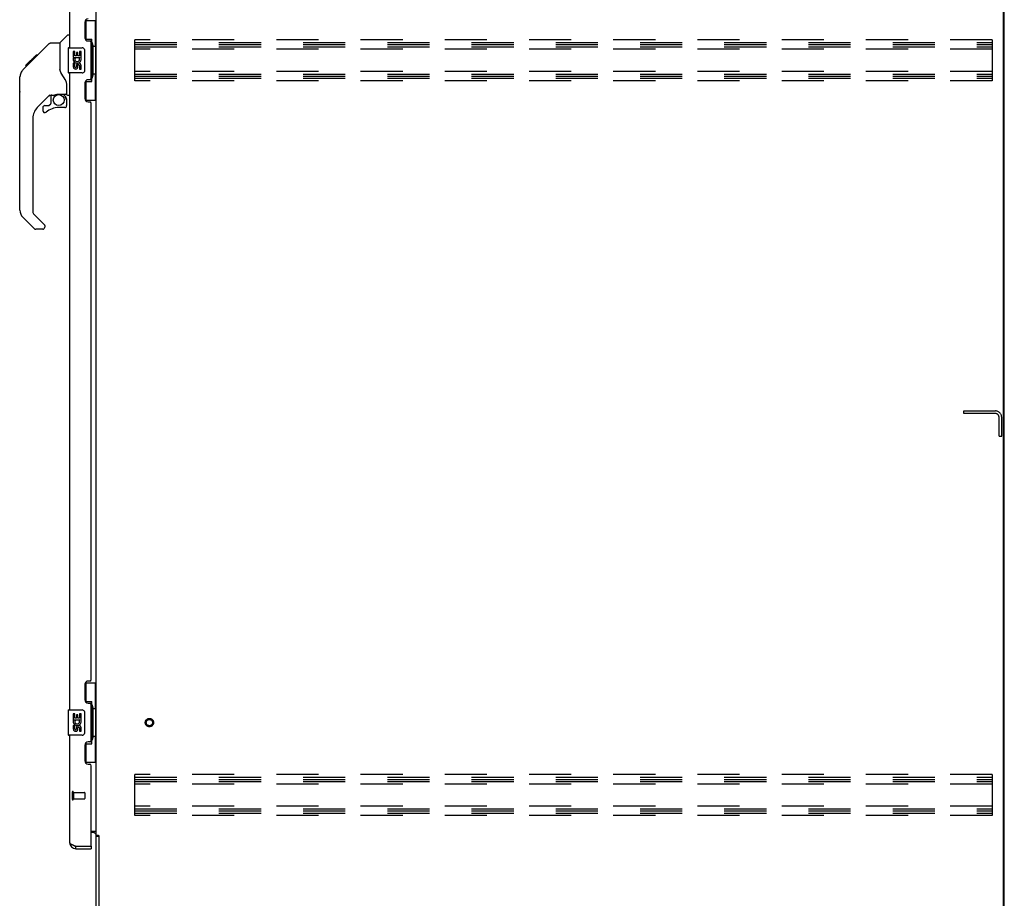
# Model space of a CAD drawing. Header units: inches. Extents: x 0 to 304, y 0 to 196.
# Tile 13 of 19: x 150 to 189, y 67 to 102. Entities that reach past the tile are written whole.
import ezdxf

# ---------------------------------------------------------------- set-up
doc = ezdxf.new("R2010")
doc.units = ezdxf.units.IN
doc.header["$LTSCALE"] = 16.696429
doc.header["$MEASUREMENT"] = 0
doc.linetypes.add('HIDDEN', pattern=[0.2, 0.1, -0.1])
doc.layers.get('0').update_dxf_attribs({"linetype": 'CONTINUOUS'})
doc.layers.add('02___PRT_ALL_AXES', color=7, linetype='CONTINUOUS')
doc.layers.add('DEFAULT_2', color=8, linetype='HIDDEN')

msp = doc.modelspace()

# ---------------------------------------------------------------- linework, layer by layer
at = {"color": 3, "linetype": 'Continuous'}
for p, q in [((189.414, 134.532), (189.414, 62.865)), ((153.466, 69.991), (153.466, 131.406)), ((152.408, 126.449), (152.408, 101.199)), ((153.012, 102.216), (153.012, 101.596)), ((153.142, 101.466), (153.202, 101.466)), ((153.262, 99.991), (153.262, 101.406)), ((152.408, 100.199), (152.408, 74.949)), ((153.012, 99.801), (153.012, 99.181)), ((153.202, 99.931), (153.142, 99.931)), ((153.142, 99.051), (153.202, 99.051)), ((153.262, 76.156), (153.262, 98.991)), ((153.012, 75.966), (153.012, 75.346)), ((153.202, 76.096), (153.142, 76.096)), ((153.142, 75.216), (153.202, 75.216)), ((153.262, 73.741), (153.262, 75.156)), ((152.408, 73.949), (152.408, 69.695)), ((153.012, 73.551), (153.012, 72.931)), ((153.202, 73.681), (153.142, 73.681)), ((153.142, 72.801), (153.202, 72.801)), ((153.262, 69.573), (153.262, 72.741)), ((153.262, 70.147), (153.466, 70.147)), ((153.323, 70.095), (153.262, 70.095)), ((153.466, 69.991), (153.54, 69.991)), ((153.466, 62.945), (153.466, 69.952)), ((153.556, 69.972), (153.558, 69.968)), ((153.57, 69.95), (153.57, 62.907)), ((152.654, 69.553), (153.242, 69.553)), ((152.654, 69.449), (153.262, 69.449))]:
    msp.add_line(p, q, dxfattribs=at)
at = {"color": 7, "linetype": 'Continuous'}
for p, q in [((189.466, 62.803), (189.466, 134.595)), ((153.025, 102.274), (153.466, 102.274)), ((153.062, 101.494), (153.062, 102.274)), ((153.427, 101.249), (153.427, 102.274)), ((152.02, 101.393), (152.317, 101.691)), ((152.408, 101.703), (152.345, 101.703)), ((153.062, 101.539), (153.289, 101.539)), ((153.289, 99.859), (153.289, 101.539)), ((150.973, 100.74), (151.597, 101.365)), ((151.653, 101.388), (152.014, 101.388)), ((152.014, 101.388), (152.014, 100.283)), ((152.348, 101.184), (152.348, 100.214)), ((152.363, 101.199), (152.903, 101.199)), ((153.326, 101.299), (153.326, 101.279)), ((153.326, 101.249), (153.326, 100.149)), ((153.448, 101.249), (153.326, 101.249)), ((153.448, 100.149), (153.448, 101.249)), ((150.664, 100.499), (151.074, 100.908)), ((150.832, 100.6), (150.965, 100.733)), ((150.981, 100.748), (150.914, 100.748)), ((150.973, 100.74), (150.937, 100.705)), ((151.057, 100.825), (150.991, 100.825)), ((151.074, 100.908), (151.076, 100.91)), ((151.074, 100.909), (151.141, 100.909)), ((151.141, 100.908), (151.074, 100.908)), ((151.076, 100.91), (151.143, 100.91)), ((153.003, 101.099), (153.003, 100.299)), ((150.554, 100.321), (150.833, 100.599)), ((150.66, 100.494), (150.663, 100.498)), ((150.66, 100.494), (150.727, 100.494)), ((150.663, 100.498), (150.73, 100.498)), ((150.731, 100.499), (150.664, 100.499)), ((150.812, 100.58), (150.746, 100.58)), ((150.899, 100.666), (150.832, 100.666)), ((150.859, 100.626), (150.833, 100.599)), ((150.893, 100.66), (150.859, 100.626)), ((150.937, 100.705), (150.893, 100.66)), ((152.034, 100.29), (152.014, 100.346)), ((150.427, 99.461), (150.427, 100.047)), ((150.439, 94.759), (150.439, 100.043)), ((152.063, 100.223), (152.034, 100.29)), ((152.903, 100.199), (152.363, 100.199)), ((153.448, 100.149), (153.326, 100.149)), ((153.326, 100.118), (153.326, 100.098)), ((153.427, 99.124), (153.427, 100.149)), ((152.29, 99.36), (152.29, 99.767)), ((153.062, 99.124), (153.062, 99.904)), ((153.062, 99.859), (153.289, 99.859)), ((151.625, 99.326), (151.124, 98.824)), ((151.66, 99.316), (151.66, 98.989)), ((151.702, 99.321), (151.79, 99.321)), ((151.967, 99.362), (151.975, 99.362)), ((151.975, 99.362), (152.27, 99.362)), ((152.152, 99.362), (152.232, 99.282)), ((152.224, 99.275), (152.218, 99.268)), ((152.329, 99.321), (152.408, 99.321)), ((151.345, 98.827), (151.345, 98.707)), ((151.423, 98.905), (151.576, 98.905)), ((151.584, 98.909), (151.656, 98.981)), ((152.211, 98.827), (151.975, 98.827)), ((152.27, 99.143), (152.29, 99.143)), ((152.29, 98.905), (152.29, 99.143)), ((153.025, 99.124), (153.466, 99.124)), ((150.951, 98.407), (150.951, 94.674)), ((151.007, 94.029), (150.555, 94.481)), ((150.974, 94.618), (151.41, 94.183)), ((151.423, 94.149), (151.423, 94.084)), ((151.345, 94.006), (151.062, 94.006)), ((153.025, 76.024), (153.466, 76.024)), ((153.062, 75.244), (153.062, 76.024)), ((153.427, 74.999), (153.427, 76.024)), ((153.062, 75.289), (153.289, 75.289)), ((153.289, 73.609), (153.289, 75.289)), ((153.326, 75.049), (153.326, 75.029)), ((153.448, 74.999), (153.326, 74.999)), ((153.326, 74.999), (153.326, 73.899)), ((153.448, 73.899), (153.448, 74.999)), ((152.348, 74.934), (152.348, 73.964)), ((152.363, 74.949), (152.903, 74.949)), ((153.003, 74.849), (153.003, 74.049)), ((152.903, 73.949), (152.363, 73.949)), ((153.448, 73.899), (153.326, 73.899)), ((153.326, 73.868), (153.326, 73.848)), ((153.427, 72.874), (153.427, 73.899)), ((153.062, 72.874), (153.062, 73.654)), ((153.062, 73.609), (153.289, 73.609)), ((153.025, 72.874), (153.466, 72.874)), ((153.57, 69.939), (153.466, 69.939)), ((152.654, 69.449), (152.654, 69.553)), ((153.242, 69.553), (153.262, 69.553)), ((153.262, 69.553), (153.262, 69.449))]:
    msp.add_line(p, q, dxfattribs=at)
for points in [[(153.253, 101.438), (153.255, 101.441), (153.26, 101.45), (153.265, 101.457), (153.269, 101.465), (153.273, 101.472), (153.277, 101.478), (153.28, 101.484), (153.282, 101.49), (153.284, 101.495), (153.286, 101.5), (153.287, 101.504), (153.288, 101.508), (153.289, 101.512), (153.289, 101.515)], [(151.597, 101.365), (151.605, 101.371), (151.613, 101.377), (151.623, 101.382), (151.632, 101.385), (151.643, 101.387), (151.653, 101.388)], [(152.996, 101.135), (152.998, 101.129), (153, 101.123), (153.001, 101.117), (153.002, 101.111), (153.002, 101.105), (153.003, 101.099)], [(150.554, 100.321), (150.535, 100.3), (150.51, 100.268), (150.488, 100.232), (150.469, 100.195), (150.455, 100.155), (150.446, 100.114), (150.44, 100.073), (150.439, 100.043)], [(152.236, 99.938), (152.188, 100.008), (152.139, 100.085), (152.098, 100.155), (152.063, 100.223)], [(153.003, 100.299), (153.002, 100.292), (153.002, 100.286), (153.001, 100.28), (153, 100.274), (152.998, 100.268), (152.996, 100.262)], [(153.289, 99.882), (153.289, 99.886), (153.288, 99.889), (153.287, 99.893), (153.286, 99.898), (153.284, 99.902), (153.282, 99.908), (153.28, 99.913), (153.277, 99.919), (153.273, 99.926), (153.269, 99.932), (153.265, 99.94), (153.26, 99.948), (153.255, 99.956), (153.253, 99.96)], [(152.29, 99.767), (152.289, 99.79), (152.284, 99.825), (152.275, 99.859), (152.263, 99.891), (152.247, 99.921), (152.236, 99.938)], [(151.79, 99.321), (151.798, 99.321), (151.807, 99.323), (151.816, 99.326), (151.828, 99.33), (151.841, 99.335), (151.856, 99.34), (151.873, 99.346), (151.89, 99.351), (151.909, 99.355), (151.929, 99.359), (151.948, 99.361), (151.967, 99.362)], [(152.27, 99.143), (152.269, 99.157), (152.267, 99.171), (152.265, 99.184), (152.261, 99.198), (152.256, 99.211), (152.25, 99.223), (152.243, 99.236), (152.236, 99.247), (152.227, 99.258), (152.218, 99.268)], [(152.232, 99.282), (152.232, 99.282), (152.231, 99.282), (152.23, 99.281), (152.229, 99.28), (152.228, 99.278), (152.224, 99.275)], [(153.253, 75.188), (153.255, 75.191), (153.26, 75.2), (153.265, 75.207), (153.269, 75.215), (153.273, 75.222), (153.277, 75.228), (153.28, 75.234), (153.282, 75.24), (153.284, 75.245), (153.286, 75.25), (153.287, 75.254), (153.288, 75.258), (153.289, 75.262), (153.289, 75.265)], [(152.996, 74.885), (152.998, 74.879), (153, 74.873), (153.001, 74.867), (153.002, 74.861), (153.002, 74.855), (153.003, 74.849)], [(153.003, 74.049), (153.002, 74.042), (153.002, 74.036), (153.001, 74.03), (153, 74.024), (152.998, 74.018), (152.996, 74.012)], [(153.289, 73.632), (153.289, 73.636), (153.288, 73.639), (153.287, 73.643), (153.286, 73.648), (153.284, 73.652), (153.282, 73.658), (153.28, 73.663), (153.277, 73.669), (153.273, 73.676), (153.269, 73.682), (153.265, 73.69), (153.26, 73.698), (153.255, 73.706), (153.253, 73.71)]]:
    msp.add_lwpolyline(points, dxfattribs=at)
at = {"color": 3, "linetype": 'Continuous'}
for points in [[(153.54, 69.991), (153.542, 69.99), (153.544, 69.988), (153.546, 69.986), (153.547, 69.985), (153.549, 69.983), (153.55, 69.982), (153.551, 69.981), (153.552, 69.979), (153.553, 69.978), (153.554, 69.976), (153.555, 69.975), (153.555, 69.974), (153.556, 69.972)], [(153.558, 69.968), (153.559, 69.967), (153.56, 69.965), (153.561, 69.963), (153.562, 69.962), (153.563, 69.96), (153.564, 69.958), (153.566, 69.956), (153.567, 69.954), (153.568, 69.953), (153.57, 69.95)], [(152.408, 69.695), (152.408, 69.689), (152.41, 69.683), (152.412, 69.677), (152.416, 69.671), (152.421, 69.665), (152.427, 69.659), (152.433, 69.654), (152.441, 69.648), (152.449, 69.642), (152.459, 69.636), (152.469, 69.63), (152.48, 69.624), (152.492, 69.618), (152.504, 69.612), (152.517, 69.606), (152.531, 69.6), (152.545, 69.594), (152.56, 69.588)], [(152.56, 69.588), (152.575, 69.582), (152.59, 69.576), (152.606, 69.57), (152.622, 69.564), (152.654, 69.553)]]:
    msp.add_lwpolyline(points, dxfattribs=at)
at = {"color": 7, "linetype": 'Continuous'}
msp.add_circle((151.975, 99.122), 0.217, dxfattribs=at)
at = {"color": 3, "linetype": 'Continuous'}
for centre, radius, start, end in [((153.142, 102.216), 0.13, 90, 180), ((153.142, 101.596), 0.13, 180, 270), ((153.202, 101.406), 0.06, 0, 90), ((153.202, 99.991), 0.06, 270, 360), ((153.142, 99.801), 0.13, 90, 180), ((153.142, 99.181), 0.13, 180, 270), ((153.202, 98.991), 0.06, 0, 90), ((153.202, 76.156), 0.06, 270, 360), ((153.142, 75.966), 0.13, 90, 180), ((153.142, 75.346), 0.13, 180, 270), ((153.202, 75.156), 0.06, 0, 90), ((153.142, 73.551), 0.13, 90, 180), ((153.202, 73.741), 0.06, 270, 360), ((153.142, 72.931), 0.13, 180, 270), ((153.202, 72.741), 0.06, 0, 90), ((153.323, 69.952), 0.142, 0, 90), ((152.654, 69.695), 0.246, 180, 270), ((153.242, 69.573), 0.02, 270, 360)]:
    msp.add_arc(centre, radius, start, end, dxfattribs=at)
at = {"color": 7, "linetype": 'Continuous'}
for centre, radius, start, end in [((152.345, 101.663), 0.0394, 90, 135), ((152.034, 101.379), 0.0197, 135, 180), ((152.363, 101.184), 0.015, 90, 180), ((152.903, 101.099), 0.1, 21.205, 90), ((150.447, 100.047), 0.0197, 110.9631, 180), ((152.363, 100.214), 0.015, 180, 270), ((152.903, 100.299), 0.1, 270, 338.8004), ((150.447, 99.461), 0.0197, 180, 246.393), ((151.702, 99.124), 0.197, 90, 127.4405), ((152.093, 99.143), 0.197, 0, 45), ((152.27, 99.382), 0.0197, 270, 360), ((152.329, 99.36), 0.0394, 180, 270), ((151.542, 98.407), 0.591, 135, 180), ((151.423, 98.827), 0.0787, 90, 180), ((151.975, 98.039), 0.787, 90, 129.5212), ((151.576, 98.917), 0.0118, 270, 315), ((151.648, 98.989), 0.0118, 315, 360), ((152.211, 98.905), 0.0787, 270, 360), ((151.423, 98.707), 0.0787, 180, 309.5212), ((150.833, 94.759), 0.394, 180, 225), ((151.03, 94.674), 0.0787, 180, 225), ((151.345, 94.084), 0.0787, 270, 360), ((151.376, 94.149), 0.0472, 0, 45), ((151.062, 94.084), 0.0787, 225, 270), ((152.363, 74.934), 0.015, 90, 180), ((152.903, 74.849), 0.1, 21.205, 90), ((152.363, 73.964), 0.015, 180, 270), ((152.903, 74.049), 0.1, 270, 338.8004), ((152.654, 69.695), 0.142, 228.633, 270), ((152.572, 69.839), 0.26, 270, 272.6114)]:
    msp.add_arc(centre, radius, start, end, dxfattribs=at)
for centre, start_param, end_param in [((153.222, 101.289), -1.51401, -0.699287), ((153.222, 101.289), -2.442306, -1.627583), ((153.222, 100.108), -1.51401, -0.699287), ((153.222, 100.108), -2.442306, -1.627583), ((153.222, 75.039), -1.51401, -0.699287), ((153.222, 75.039), -2.442306, -1.627583), ((153.222, 73.858), -1.51401, -0.699287), ((153.222, 73.858), -2.442306, -1.627583)]:
    msp.add_ellipse(centre, major_axis=(0, 0.18), ratio=0.579493, start_param=start_param, end_param=end_param, dxfattribs=at)
at = {"layer": '02___PRT_ALL_AXES', "color": 7, "linetype": 'Continuous'}
for p, q in [((152.551, 101.044), (152.551, 100.814)), ((152.614, 101.044), (152.551, 101.044)), ((152.551, 100.814), (152.812, 100.814)), ((152.621, 100.778), (152.564, 100.803)), ((152.614, 100.877), (152.614, 101.044)), ((152.676, 100.877), (152.614, 100.877)), ((152.676, 101.013), (152.676, 100.877)), ((152.737, 101.013), (152.676, 101.013)), ((152.737, 100.877), (152.737, 101.013)), ((152.802, 100.877), (152.737, 100.877)), ((152.812, 100.814), (152.785, 100.795)), ((152.802, 101.044), (152.802, 100.877)), ((152.865, 101.044), (152.802, 101.044)), ((152.847, 100.814), (152.865, 100.814)), ((152.865, 100.814), (152.865, 101.044)), ((152.551, 100.583), (152.551, 100.447)), ((152.614, 100.583), (152.551, 100.583)), ((152.614, 100.447), (152.614, 100.583)), ((152.676, 100.489), (152.676, 100.447)), ((152.737, 100.427), (152.737, 100.496)), ((152.802, 100.489), (152.802, 100.353)), ((152.802, 100.353), (152.865, 100.353)), ((152.865, 100.353), (152.865, 100.489)), ((152.614, 74.794), (152.551, 74.794)), ((152.551, 74.794), (152.551, 74.564)), ((152.551, 74.564), (152.812, 74.564)), ((152.614, 74.627), (152.614, 74.794)), ((152.676, 74.627), (152.614, 74.627)), ((152.737, 74.763), (152.676, 74.763)), ((152.676, 74.763), (152.676, 74.627)), ((152.737, 74.627), (152.737, 74.763)), ((152.802, 74.627), (152.737, 74.627)), ((152.812, 74.564), (152.785, 74.545)), ((152.865, 74.794), (152.802, 74.794)), ((152.802, 74.794), (152.802, 74.627)), ((152.847, 74.564), (152.865, 74.564)), ((152.865, 74.564), (152.865, 74.794)), ((152.614, 74.333), (152.551, 74.333)), ((152.551, 74.333), (152.551, 74.197)), ((152.621, 74.528), (152.564, 74.553)), ((152.614, 74.197), (152.614, 74.333)), ((152.676, 74.239), (152.676, 74.197)), ((152.737, 74.177), (152.737, 74.246)), ((152.802, 74.239), (152.802, 74.103)), ((152.865, 74.103), (152.865, 74.239)), ((152.802, 74.103), (152.865, 74.103))]:
    msp.add_line(p, q, dxfattribs=at)
at = {"layer": '02___PRT_ALL_AXES', "color": 8, "linetype": 'HIDDEN'}
for p, q in [((152.555, 71.677), (153.002, 71.677)), ((152.555, 71.677), (152.555, 71.429)), ((152.555, 71.429), (153.002, 71.429))]:
    msp.add_line(p, q, dxfattribs=at)
msp.add_circle((155.57, 74.449), 0.124, dxfattribs=at)
at = {"layer": '02___PRT_ALL_AXES', "color": 7, "linetype": 'Continuous'}
for centre, radius, start, end in [((152.708, 100.741), 0.157, 156.5966, 341.8791), ((152.708, 100.741), 0.0943, 156.5966, 35.1122), ((152.708, 100.741), 0.157, 25.737, 27.8532), ((152.711, 100.741), 0.154, 341.4199, 26.1963), ((152.645, 100.447), 0.0943, 180, 248.6704), ((152.645, 100.447), 0.0943, 248.6999, 347.4338), ((152.645, 100.447), 0.0314, 180, 0.0485), ((152.771, 100.489), 0.0943, 0, 180), ((152.771, 100.484), 0.0362, 83.4285, 161.7628), ((152.771, 100.489), 0.0314, 0, 81.2295), ((152.708, 74.491), 0.157, 25.737, 27.8532), ((152.708, 74.491), 0.157, 156.5966, 341.8791), ((152.645, 74.197), 0.0943, 180, 248.6704), ((152.645, 74.197), 0.0943, 248.6999, 347.4338), ((152.708, 74.491), 0.0943, 156.5966, 35.1122), ((152.645, 74.197), 0.0314, 180, 0.0485), ((152.771, 74.239), 0.0943, 0, 180), ((152.771, 74.234), 0.0362, 83.4285, 161.7628), ((152.771, 74.239), 0.0314, 0, 81.2295), ((152.711, 74.491), 0.154, 341.4199, 26.1963)]:
    msp.add_arc(centre, radius, start, end, dxfattribs=at)
at = {"layer": 'DEFAULT_2', "color": 8, "linetype": 'HIDDEN'}
for p, q in [((154.987, 99.886), (154.987, 101.511)), ((188.987, 101.511), (154.987, 101.511)), ((188.987, 101.511), (188.987, 99.886)), ((154.987, 101.407), (188.987, 101.407)), ((154.987, 101.324), (188.987, 101.324)), ((154.987, 101.24), (188.987, 101.24)), ((188.987, 101.136), (154.987, 101.136)), ((188.987, 100.261), (154.987, 100.261)), ((154.987, 100.157), (188.987, 100.157)), ((154.987, 100.074), (188.987, 100.074)), ((154.987, 99.99), (188.987, 99.99)), ((188.987, 99.886), (154.987, 99.886)), ((187.862, 86.803), (189.115, 86.803)), ((187.862, 86.699), (187.862, 86.803)), ((189.115, 86.699), (187.862, 86.699)), ((189.258, 85.803), (189.258, 86.556)), ((189.362, 85.803), (189.362, 86.556)), ((189.258, 85.803), (189.362, 85.803)), ((188.987, 72.386), (154.987, 72.386)), ((154.987, 70.761), (154.987, 72.386)), ((154.987, 72.282), (188.987, 72.282)), ((188.987, 72.386), (188.987, 70.761)), ((154.987, 72.199), (188.987, 72.199)), ((154.987, 72.115), (188.987, 72.115)), ((188.987, 72.011), (154.987, 72.011)), ((152.512, 71.695), (152.512, 71.411)), ((152.555, 71.695), (152.555, 71.411)), ((153.012, 71.667), (153.012, 71.439)), ((188.987, 71.136), (154.987, 71.136)), ((154.987, 71.032), (188.987, 71.032)), ((154.987, 70.949), (188.987, 70.949)), ((154.987, 70.865), (188.987, 70.865)), ((188.987, 70.761), (154.987, 70.761))]:
    msp.add_line(p, q, dxfattribs=at)
for radius in [0.164, 0.124]:
    msp.add_circle((155.57, 74.449), radius, dxfattribs=at)
for centre, radius, start, end in [((189.115, 86.556), 0.246, 0, 90), ((189.115, 86.556), 0.142, 0, 90), ((152.533, 71.695), 0.0215, 0, 180), ((153.002, 71.667), 0.01, 0, 90), ((152.533, 71.411), 0.0215, 180, 360), ((153.002, 71.439), 0.01, 270, 360)]:
    msp.add_arc(centre, radius, start, end, dxfattribs=at)

doc.saveas('drawing.dxf')
